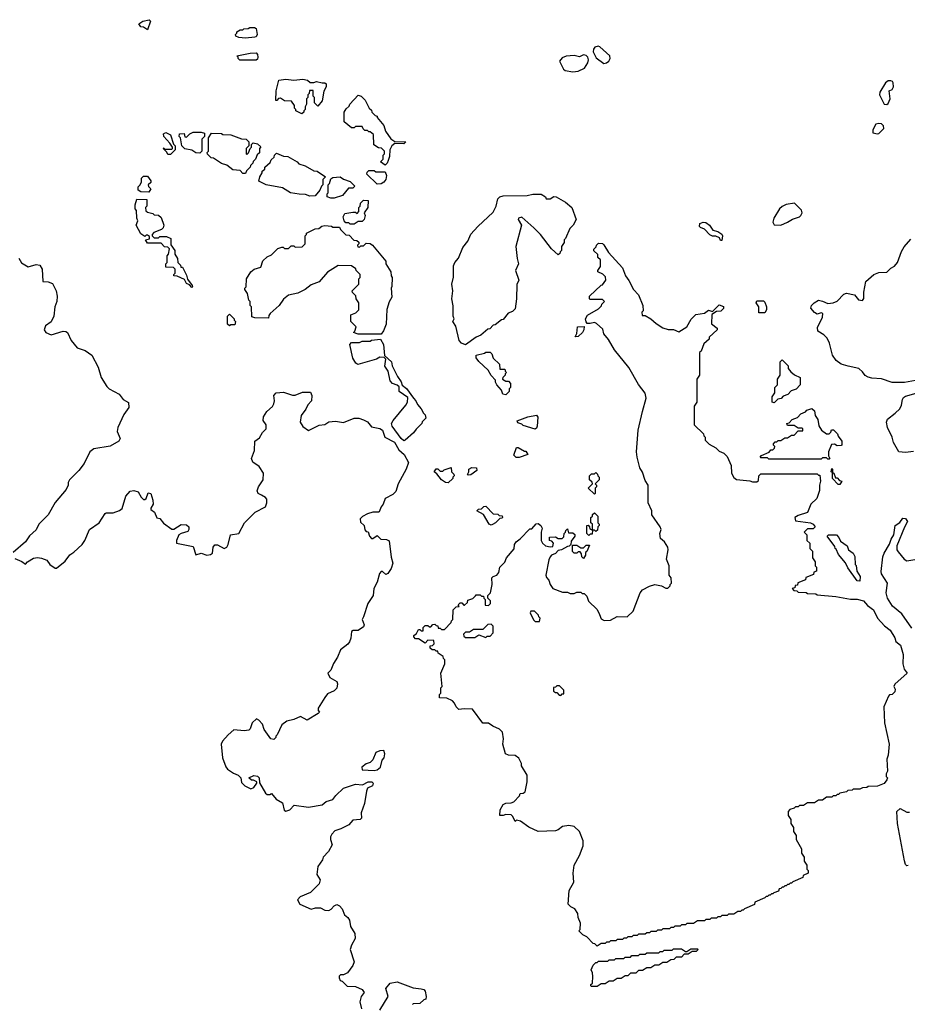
# Model space of a CAD drawing. Extents: x 2106670 to 2323771, y 35271 to 224896.
# Tile 163 of 256: x 2232192 to 2238808, y 68648 to 75985. Entities that reach past the tile are written whole.
import ezdxf

# ---------------------------------------------------------------- set-up
doc = ezdxf.new("R2010")
doc.units = 0

msp = doc.modelspace()

# ---------------------------------------------------------------- linework, layer by layer
at = {"layer": '0CON20XD'}
for points in [[(2233145, 75910), (2233115, 75930), (2233095, 75932.5), (2233080, 75955), (2233110, 75975), (2233157.5, 75985), (2233166.1, 75973.9), (2233145, 75910)], [(2233875, 75848), (2233825, 75853.3), (2233801.7, 75861.7), (2233800, 75875), (2233810, 75885), (2233810, 75895), (2233835, 75910), (2233855, 75910), (2233863, 75917), (2233895, 75920), (2233907, 75927), (2233943, 75927), (2233955, 75920), (2233962.9, 75875), (2233955, 75858), (2233945, 75854.5), (2233875, 75848)], [(2233833.6, 75683.6), (2233820, 75695), (2233820, 75705), (2233810, 75715), (2233910, 75735), (2233955, 75737.5), (2233965, 75726), (2233966.7, 75705), (2233965, 75690.8), (2233955, 75683.6), (2233833.6, 75683.6)], [(2236545, 75657.5), (2236565, 75662.5), (2236582.5, 75675), (2236592.5, 75695), (2236590, 75715), (2236515, 75783.3), (2236502.6, 75787.4), (2236478.9, 75781.1), (2236467.5, 75765), (2236466, 75745), (2236489.7, 75699.7), (2236545, 75657.5)], [(2236315.8, 75595.8), (2236355, 75600.8), (2236402.5, 75625), (2236427, 75663), (2236432.5, 75685), (2236426.1, 75706.1), (2236415, 75717.5), (2236395, 75722.5), (2236365, 75707.5), (2236325, 75717.5), (2236265, 75713.3), (2236235, 75700), (2236214.1, 75675.9), (2236245.9, 75615.9), (2236257.3, 75607.3), (2236315.8, 75595.8)], [(2234295, 75282.5), (2234250, 75305), (2234250, 75315), (2234240, 75325), (2234240, 75345), (2234218.3, 75378.3), (2234165, 75380), (2234135, 75400), (2234121.7, 75398.3), (2234108.3, 75381.7), (2234101.7, 75381.7), (2234104, 75455), (2234123.3, 75535), (2234175, 75541.9), (2234235, 75534.2), (2234301.2, 75541.2), (2234336.7, 75535), (2234357, 75517), (2234383, 75517), (2234404.6, 75525.4), (2234445, 75513.8), (2234465, 75515.7), (2234475, 75507.5), (2234475.7, 75485), (2234458.3, 75451.7), (2234445, 75380), (2234415, 75340), (2234390, 75365), (2234390, 75405), (2234380, 75415), (2234378.3, 75458.3), (2234351.7, 75458.3), (2234350, 75435), (2234340, 75425), (2234340, 75405), (2234330, 75395), (2234330, 75355), (2234320, 75335), (2234320, 75315), (2234310, 75305), (2234310, 75295), (2234295, 75282.5)], [(2238655, 75353.8), (2238665, 75361.2), (2238680, 75395), (2238672.5, 75455), (2238695, 75463.8), (2238704.2, 75485), (2238701.9, 75515), (2238696.7, 75525), (2238685, 75530), (2238665, 75528.6), (2238646.2, 75515), (2238602, 75445), (2238601.4, 75425), (2238635, 75356.7), (2238655, 75353.8)], [(2234915, 74900), (2234880, 74925), (2234900, 74945), (2234900, 74975), (2234910, 74985), (2234910, 75005), (2234888.3, 75028.3), (2234865, 75030), (2234831.7, 75051.7), (2234828.3, 75128.3), (2234805, 75150), (2234795, 75150), (2234785, 75160), (2234765, 75160), (2234751.7, 75171.7), (2234745, 75190), (2234695, 75190), (2234685, 75180), (2234665, 75180), (2234610, 75225), (2234610, 75295), (2234625, 75320), (2234648.3, 75341.7), (2234652.5, 75355), (2234715, 75423.3), (2234736.7, 75415), (2234766.2, 75385), (2234796.4, 75326.4), (2234815, 75310), (2234817, 75297), (2234841.7, 75271.7), (2234856.2, 75265), (2234857, 75257), (2234905, 75196.2), (2234918.8, 75155), (2234957.8, 75097.8), (2234986.7, 75076.7), (2235070, 75075), (2235055, 75060), (2234988.3, 75061.7), (2234966.2, 75043.8), (2234950, 75015), (2234947.5, 74965), (2234937.5, 74935), (2234930, 74915), (2234915, 74900)], [(2238585, 75133.3), (2238595, 75136.7), (2238633.1, 75175), (2238631.1, 75195), (2238615, 75208), (2238595, 75211.2), (2238574.2, 75205.8), (2238550, 75165), (2238550.7, 75140.7), (2238585, 75133.3)], [(2233315, 74980), (2233295, 74980), (2233288.3, 74998.3), (2233260, 75025), (2233265, 75030), (2233270, 75020), (2233325, 75020), (2233330, 75025), (2233330, 75035), (2233310, 75065), (2233266.2, 75115), (2233263.8, 75135), (2233280, 75145), (2233315, 75127.5), (2233338.3, 75058.3), (2233350, 75045), (2233350, 75015), (2233315, 74980)], [(2233535, 74990), (2233505, 74992.5), (2233475, 75012.5), (2233421.7, 75021.7), (2233400, 75045), (2233390, 75105), (2233380, 75115), (2233382.5, 75135), (2233417, 75137), (2233421.7, 75111.7), (2233435, 75110), (2233460, 75135), (2233484.1, 75145.9), (2233545, 75147.5), (2233568.3, 75138.3), (2233570, 75115), (2233550, 75095), (2233550, 75005), (2233535, 74990)], [(2233875, 74840), (2233855, 74840), (2233835, 74860), (2233780, 74865), (2233735, 74900), (2233695, 74913.8), (2233635, 74952.5), (2233620, 74955), (2233591.7, 74981.7), (2233590, 74995), (2233600, 75005), (2233600, 75105), (2233621.7, 75138.3), (2233695, 75137.5), (2233705, 75130), (2233765, 75126.2), (2233845, 75097.5), (2233880, 75095), (2233900, 75075), (2233900, 75045), (2233880, 75025), (2233880, 74985), (2233885, 74980), (2233898.3, 74991.7), (2233910, 75025), (2233920, 75035), (2233920, 75055), (2233931.7, 75068.3), (2233965, 75060), (2233988.3, 75038.3), (2233980, 75025), (2233978.3, 74991.7), (2233961.7, 74978.3), (2233950, 74945), (2233931.7, 74928.3), (2233930, 74915), (2233911.7, 74898.3), (2233910, 74885), (2233881.7, 74858.3), (2233875, 74840)], [(2234355, 74668.8), (2234323, 74683), (2234275, 74684), (2234210, 74695), (2234151.7, 74731.7), (2234030, 74755), (2233975, 74782.5), (2233982.5, 74815), (2234000, 74845), (2234000, 74855), (2234018.3, 74871.7), (2234020, 74885), (2234058.3, 74921.7), (2234065, 74940), (2234088.3, 74961.7), (2234090, 74975), (2234105, 74990), (2234158.3, 74968.3), (2234190, 74965), (2234260, 74925), (2234271.7, 74911.7), (2234320, 74895), (2234385, 74857.5), (2234410, 74855), (2234470, 74815), (2234450, 74795), (2234450, 74755), (2234440, 74745), (2234430, 74715), (2234395, 74673.3), (2234355, 74668.8)], [(2234855, 74760), (2234780, 74835), (2234781.7, 74848.3), (2234795, 74860), (2234835, 74860), (2234845, 74850), (2234915, 74850), (2234926.7, 74825), (2234921.2, 74795), (2234905, 74773.3), (2234885, 74762.5), (2234855, 74760)], [(2233155, 74700), (2233095, 74702.5), (2233073.8, 74715), (2233075, 74740), (2233088.3, 74751.7), (2233100, 74775), (2233100, 74805), (2233115, 74820), (2233145, 74820), (2233170, 74785), (2233168.3, 74771.7), (2233150, 74755), (2233151.7, 74741.7), (2233170, 74725), (2233155, 74700)], [(2234535, 74654.3), (2234510, 74655), (2234482.5, 74665), (2234483, 74687), (2234490, 74695), (2234490, 74755), (2234500, 74765), (2234511.7, 74798.3), (2234525, 74810), (2234580, 74815), (2234605, 74797.5), (2234655, 74780), (2234690, 74745), (2234675, 74730), (2234641.7, 74728.3), (2234597.5, 74675), (2234535, 74654.3)], [(2233475, 73990), (2233458.3, 74008.3), (2233435, 74020), (2233420, 74050), (2233365, 74072.5), (2233340, 74075), (2233340, 74085), (2233350, 74095), (2233350, 74125), (2233338.3, 74138.3), (2233281.7, 74141.7), (2233280, 74165), (2233290, 74175), (2233290, 74225), (2233301.7, 74238.3), (2233308.3, 74278.3), (2233295, 74290), (2233271.7, 74291.7), (2233245, 74320), (2233145, 74320), (2233130, 74345), (2233158.3, 74351.7), (2233158.3, 74368.3), (2233145, 74380), (2233135, 74380), (2233125, 74370), (2233095, 74390), (2233060, 74455), (2233072.5, 74485), (2233064.2, 74505), (2233062.5, 74562.5), (2233053.3, 74575), (2233053.3, 74605), (2233065, 74647.5), (2233140, 74645), (2233140, 74595), (2233130, 74585), (2233131.7, 74561.7), (2233145, 74550), (2233185, 74540), (2233195, 74530), (2233225, 74527.5), (2233245, 74510), (2233266.2, 74455), (2233260, 74435), (2233248.3, 74421.7), (2233191.7, 74398.3), (2233180, 74385), (2233180, 74375), (2233195, 74360), (2233225, 74360), (2233235, 74370), (2233285, 74370), (2233317.5, 74355), (2233318.3, 74308.3), (2233347.5, 74265), (2233348.3, 74238.3), (2233367.5, 74205), (2233370, 74175), (2233390, 74155), (2233391.7, 74141.7), (2233405, 74140), (2233435, 74080), (2233441.7, 74051.7), (2233477.5, 74005), (2233480, 73995), (2233475, 73990)], [(2234685, 74460), (2234655, 74460), (2234645, 74470), (2234621.7, 74471.7), (2234610, 74485), (2234603.8, 74515), (2234615, 74540), (2234675, 74550), (2234695, 74550), (2234708.3, 74541.7), (2234720, 74555), (2234720, 74585), (2234730, 74595), (2234731.7, 74618.3), (2234755, 74640), (2234788.3, 74638.3), (2234787.5, 74585), (2234760, 74545), (2234766.7, 74525), (2234760, 74495), (2234745, 74480), (2234715, 74480), (2234685, 74460)], [(2235515, 73562.5), (2235483.9, 73573.9), (2235467.5, 73595), (2235441.7, 73701.7), (2235420, 73735), (2235430, 73755), (2235423.3, 73775), (2235423, 73853), (2235413.3, 73905), (2235420, 73965), (2235413.9, 74013.9), (2235426.1, 74066.1), (2235425, 74150), (2235436.2, 74175), (2235462.5, 74207.5), (2235495, 74287.5), (2235531.2, 74335), (2235555, 74386.7), (2235606.1, 74443.9), (2235720.5, 74549.5), (2235743.8, 74595), (2235755, 74650), (2235770, 74665), (2235795, 74671.2), (2235974.1, 74675.9), (2236015.9, 74685.9), (2236077.5, 74685), (2236110, 74665), (2236115, 74650), (2236145, 74650), (2236173.6, 74666.4), (2236190, 74665), (2236260, 74625), (2236307.5, 74585), (2236338.8, 74495), (2236317.5, 74455), (2236291.7, 74428.3), (2236260, 74355), (2236250, 74345), (2236250, 74325), (2236230, 74295), (2236230, 74265), (2236220, 74255), (2236218.3, 74241.7), (2236205, 74233.3), (2236155, 74276.7), (2236074, 74385), (2236024.2, 74434.2), (2235935, 74512.5), (2235910, 74505), (2235907.5, 74495), (2235931.2, 74455), (2235890, 74295), (2235898.6, 74205), (2235908.8, 74165), (2235888, 74115), (2235913.3, 74045), (2235897.6, 74012.4), (2235895.6, 73904.4), (2235885, 73830), (2235865, 73810), (2235831.7, 73798.3), (2235795, 73750), (2235781.7, 73748.3), (2235735, 73710), (2235721.7, 73708.3), (2235695, 73680), (2235681.7, 73678.3), (2235630, 73635), (2235595, 73620), (2235515, 73562.5)], [(2237865, 74454.6), (2237914.7, 74475.3), (2237951.5, 74498.5), (2238003.8, 74515), (2238015, 74526.2), (2238023.1, 74545), (2238020, 74565), (2237966.7, 74616.7), (2237905, 74606.9), (2237875, 74594), (2237854.2, 74575.8), (2237811.9, 74505), (2237805.3, 74475), (2237815.4, 74455.4), (2237865, 74454.6)], [(2237425, 74340), (2237415, 74340), (2237408.3, 74358.3), (2237381.7, 74371.7), (2237355, 74372.5), (2237335, 74382.5), (2237295, 74423.3), (2237267, 74437), (2237260, 74445), (2237262.5, 74465), (2237285, 74476.7), (2237305, 74473.3), (2237334, 74454), (2237357.5, 74417.5), (2237395, 74406.7), (2237425, 74387.5), (2237430, 74375), (2237425, 74340)], [(2234885, 73642.5), (2234715, 73642.5), (2234680, 73655), (2234690, 73665), (2234700, 73695), (2234660, 73735), (2234660, 73785), (2234698.3, 73801.7), (2234718.3, 73821.7), (2234720, 73875), (2234700, 73905), (2234698.3, 73928.3), (2234671.7, 73951.7), (2234670, 73965), (2234720, 74015), (2234720, 74055), (2234730, 74065), (2234730, 74085), (2234700, 74115), (2234698.3, 74128.3), (2234665, 74150), (2234565, 74153.3), (2234485.8, 74104.2), (2234425, 74032.5), (2234365, 74010), (2234320, 73975), (2234263.6, 73946.4), (2234195, 73932.5), (2234157.6, 73902.4), (2234125.5, 73854.5), (2234057.5, 73795), (2234048.3, 73781.7), (2234045, 73760), (2233945, 73762.5), (2233921.7, 73771.7), (2233920, 73845), (2233910, 73855), (2233910, 73885), (2233900, 73895), (2233890, 73945), (2233870, 73975), (2233870, 73985), (2233880, 73995), (2233883.3, 74055), (2233914, 74105), (2233940, 74125), (2233988.3, 74141.7), (2234005, 74187.5), (2234035, 74217.5), (2234068.3, 74231.7), (2234115, 74280), (2234145, 74290), (2234155, 74290), (2234165, 74280), (2234195, 74280), (2234215, 74300), (2234235, 74300), (2234245, 74290), (2234298.3, 74291.7), (2234320, 74315), (2234320, 74375), (2234330, 74385), (2234330, 74395), (2234395, 74427.5), (2234421.7, 74428.3), (2234444.1, 74445.9), (2234465, 74451.2), (2234516.4, 74446.4), (2234525, 74440), (2234575, 74440), (2234581.7, 74421.7), (2234621.7, 74381.7), (2234648.3, 74378.3), (2234681.7, 74341.7), (2234705, 74340), (2234718.3, 74328.3), (2234720, 74315), (2234710, 74305), (2234711.7, 74291.7), (2234725, 74290), (2234735, 74300), (2234755, 74300), (2234775, 74320), (2234805, 74317.5), (2234822.5, 74305), (2234920, 74185), (2234920, 74165), (2234957.5, 74105), (2234960, 74075), (2234967.5, 74065), (2234966.4, 73996.4), (2234960, 73985), (2234966.4, 73916.4), (2234946.7, 73883.3), (2234927.5, 73825), (2234924.4, 73715), (2234904.2, 73665.8), (2234885, 73642.5)], [(2238895, 73301.2), (2238787.9, 73282.1), (2238695, 73281.5), (2238615, 73307.5), (2238543, 73313), (2238515, 73320.8), (2238494.5, 73334.5), (2238475, 73361.2), (2238445.6, 73385.6), (2238366.7, 73403.3), (2238315, 73417.9), (2238278.5, 73445), (2238250.6, 73485), (2238228.5, 73575), (2238210.9, 73610.9), (2238186.1, 73636.1), (2238140, 73665), (2238137.8, 73692.2), (2238175, 73767.5), (2238177.5, 73795), (2238165, 73800), (2238135, 73791.2), (2238115, 73802), (2238089.2, 73835), (2238093.8, 73855), (2238113.3, 73875), (2238145, 73893.8), (2238175, 73888), (2238215, 73868.8), (2238255.8, 73874.2), (2238285, 73886.2), (2238335, 73940), (2238355, 73946.2), (2238413.6, 73933.6), (2238445, 73897.5), (2238475, 73893.3), (2238483.6, 73906.4), (2238482.5, 73955), (2238497.5, 74035), (2238557.5, 74085), (2238595, 74100), (2238655, 74103.8), (2238685, 74133.3), (2238713, 74147), (2238733.6, 74176.4), (2238765, 74257.5), (2238785, 74292.5), (2238835, 74350)], [(2236495, 69080), (2236478.3, 69098.3), (2236465, 69100), (2236419.3, 69149.3), (2236390, 69165), (2236360, 69195), (2236370, 69205), (2236373, 69253), (2236353.3, 69295), (2236352.5, 69325), (2236329.3, 69359.3), (2236300, 69375), (2236280, 69395), (2236287.5, 69495), (2236323, 69557), (2236316.7, 69625), (2236323.8, 69685), (2236364.2, 69755.8), (2236392.4, 69827.6), (2236392.5, 69865), (2236364.5, 69934.5), (2236325, 69971.4), (2236285, 69981.2), (2236238.3, 69971.7), (2236205, 69946.7), (2236185, 69940), (2236055, 69934.3), (2235986.4, 69966.4), (2235925, 70013.3), (2235895, 70020), (2235885, 70010), (2235868.3, 70048.3), (2235855, 70060), (2235815, 70062.5), (2235795, 70053.3), (2235770, 70055), (2235773, 70097), (2235795, 70137.5), (2235815, 70147.5), (2235855, 70150), (2235875, 70157.5), (2235918.3, 70201.7), (2235921.7, 70218.3), (2235945, 70220), (2235958.3, 70231.7), (2235973.8, 70305), (2235973.9, 70353.9), (2235932.5, 70425), (2235931.7, 70441.7), (2235912.5, 70482.5), (2235885, 70502.5), (2235833.9, 70503.9), (2235813.3, 70515), (2235793.8, 70585), (2235797.5, 70625), (2235790, 70675), (2235768.3, 70698.3), (2235719.3, 70719.3), (2235685, 70742.5), (2235645, 70743.3), (2235567, 70847), (2235505, 70850), (2235465, 70843.3), (2235443.8, 70865), (2235432.5, 70892.5), (2235418.3, 70908.3), (2235375, 70930), (2235321.7, 70931.7), (2235320, 70955), (2235330, 70965), (2235330, 71005), (2235340, 71015), (2235330, 71115), (2235360, 71185), (2235360, 71215), (2235350, 71225), (2235348.3, 71238.3), (2235310, 71265), (2235308.3, 71278.3), (2235295, 71280), (2235285, 71290), (2235265, 71290), (2235251.7, 71301.7), (2235251.7, 71318.3), (2235268.3, 71321.7), (2235280, 71335), (2235278.3, 71358.3), (2235235, 71360), (2235215, 71340), (2235165, 71370), (2235141.7, 71371.7), (2235130, 71385), (2235130, 71395), (2235148.3, 71411.7), (2235165, 71440), (2235175, 71440), (2235185, 71430), (2235198.3, 71431.7), (2235200, 71455), (2235215, 71470), (2235235, 71470), (2235245, 71460), (2235255, 71460), (2235271.7, 71478.3), (2235285, 71480), (2235295, 71470), (2235308.3, 71468.3), (2235311.7, 71451.7), (2235325, 71450), (2235335, 71440), (2235358.3, 71441.7), (2235408.3, 71491.7), (2235410, 71505), (2235420, 71515), (2235421.7, 71588.3), (2235445, 71610), (2235468.3, 71611.7), (2235460, 71625), (2235475, 71640), (2235488.3, 71638.3), (2235501.7, 71621.7), (2235508.3, 71621.7), (2235528.3, 71641.7), (2235531.7, 71658.3), (2235568.3, 71671.7), (2235588.3, 71691.7), (2235595, 71700), (2235625, 71700), (2235635, 71690), (2235648.3, 71688.3), (2235650, 71675), (2235660, 71665), (2235661.7, 71621.7), (2235685, 71620), (2235700, 71635), (2235700, 71655), (2235680, 71675), (2235680, 71695), (2235700, 71715), (2235712.5, 71775), (2235710, 71825), (2235720, 71835), (2235747.5, 71845), (2235762.5, 71865), (2235770, 71905), (2235808.3, 71941.7), (2235820, 71975), (2235878.3, 72041.7), (2235880, 72075), (2235892.5, 72095), (2235923, 72117), (2235995, 72190), (2236008.3, 72191.7), (2236041.7, 72228.3), (2236055, 72230), (2236076.4, 72216.4), (2236087, 72197), (2236077.5, 72165), (2236077.5, 72105), (2236087.5, 72085), (2236110, 72065), (2236145, 72057.5), (2236165, 72060), (2236170, 72085), (2236158.3, 72098.3), (2236140, 72105), (2236141.7, 72128.3), (2236185, 72130), (2236205, 72120), (2236235, 72120), (2236248.3, 72131.7), (2236250, 72155), (2236260, 72165), (2236261.7, 72178.3), (2236275, 72190), (2236281.7, 72161.7), (2236315, 72160), (2236328.3, 72148.3), (2236330, 72135), (2236301.7, 72098.3), (2236300, 72075), (2236288.3, 72061.7), (2236275, 72060), (2236230, 72035), (2236205, 72030), (2236185, 72007.5), (2236155.9, 71994.1), (2236145, 71982.5), (2236135, 71960), (2236112.5, 71845), (2236117.5, 71827.5), (2236135, 71807.5), (2236146.2, 71775), (2236166.2, 71746.2), (2236238.3, 71718.3), (2236275, 71720), (2236295, 71710), (2236325, 71710), (2236345, 71720), (2236375, 71720), (2236385, 71710), (2236398.3, 71708.3), (2236418.3, 71688.3), (2236431.7, 71651.7), (2236495, 71590), (2236513.6, 71553.6), (2236525, 71520), (2236547, 71507), (2236595, 71511.2), (2236645, 71537.5), (2236720, 71535), (2236763.6, 71576.4), (2236816.1, 71713.9), (2236833.9, 71736.1), (2236886.1, 71763.9), (2236925, 71776.7), (2236976.2, 71766.2), (2237008.3, 71748.3), (2237021.7, 71748.3), (2237040, 71765), (2237040, 71775), (2237050, 71785), (2237047.5, 71825), (2237032.5, 71845), (2237032.5, 71915), (2237013.3, 71965), (2237026.2, 72035), (2237023.3, 72055), (2236997.5, 72095), (2236969.3, 72119.3), (2236963.3, 72155), (2236972.5, 72185), (2236966.7, 72205), (2236903.8, 72295), (2236903.3, 72325), (2236876.7, 72385), (2236876.7, 72515), (2236855, 72550), (2236833.3, 72613.3), (2236814.2, 72644.2), (2236793.8, 72725), (2236788.8, 72765), (2236802.5, 72925), (2236834.2, 73065.8), (2236861.4, 73165), (2236852.7, 73202.7), (2236805, 73266.7), (2236732.9, 73392.9), (2236625, 73523.8), (2236581.1, 73601.1), (2236546.2, 73645), (2236538.3, 73678.3), (2236491.7, 73721.7), (2236475, 73727.5), (2236445, 73720), (2236421.7, 73721.7), (2236413, 73733), (2236410, 73755), (2236425, 73782.5), (2236505, 73830), (2236528.3, 73851.7), (2236530, 73865), (2236550, 73885), (2236535, 73900), (2236445, 73900), (2236440, 73905), (2236440, 73925), (2236525, 74007.5), (2236535, 74010), (2236560, 74045), (2236558.3, 74068.3), (2236538.3, 74088.3), (2236500, 74105), (2236500, 74115), (2236520, 74145), (2236520, 74195), (2236501.7, 74211.7), (2236500, 74235), (2236471.7, 74261.7), (2236470, 74275), (2236488.3, 74291.7), (2236490, 74305), (2236505, 74320), (2236535, 74316.7), (2236545, 74306.7), (2236580, 74250), (2236685.5, 74135.5), (2236706, 74075), (2236732.3, 74042.3), (2236766.2, 73975), (2236804, 73934), (2236836, 73855), (2236840, 73815), (2236830, 73805), (2236831.7, 73781.7), (2236855, 73780), (2236896.7, 73755), (2236935, 73720), (2236985, 73687.5), (2237026.4, 73676.4), (2237065.6, 73675.6), (2237105, 73660), (2237165, 73696.7), (2237197, 73753), (2237231.7, 73788.3), (2237295, 73797.5), (2237325, 73820), (2237355, 73810), (2237405, 73860), (2237438.3, 73848.3), (2237438.3, 73831.7), (2237418.3, 73811.7), (2237385, 73810), (2237351.7, 73788.3), (2237348.3, 73718.3), (2237390, 73685), (2237390, 73675), (2237331.7, 73618.3), (2237330, 73605), (2237291.7, 73568.3), (2237270, 73515), (2237260, 73505), (2237260, 73335), (2237240, 73305), (2237240, 73135), (2237220, 73105), (2237220, 72965), (2237288.3, 72898.3), (2237290, 72885), (2237300, 72875), (2237301.7, 72851.7), (2237331.7, 72821.7), (2237380, 72795), (2237405, 72770), (2237440, 72755), (2237465, 72730), (2237493.8, 72663.8), (2237496.7, 72605), (2237515, 72572.5), (2237535, 72557.5), (2237635, 72547.5), (2237655, 72540), (2237685, 72540), (2237698.3, 72551.7), (2237700, 72585), (2237715, 72600), (2238135, 72600), (2238145, 72590), (2238155, 72590), (2238160, 72545), (2238152.5, 72515), (2238153, 72477), (2238133.3, 72416.7), (2238087.5, 72375), (2238065, 72312.5), (2237995, 72290), (2237970, 72275), (2237975, 72250), (2238086.4, 72236.4), (2238106.4, 72226.4), (2238120, 72205), (2238105, 72190), (2238065, 72190), (2238040, 72165), (2238060, 72145), (2238060, 72105), (2238080, 72085), (2238080, 72045), (2238100, 72025), (2238100, 71975), (2238120, 71945), (2238120, 71915), (2238130, 71905), (2238130, 71875), (2238111.7, 71868.3), (2238108.3, 71851.7), (2238051.7, 71828.3), (2238048.3, 71811.7), (2237991.7, 71788.3), (2237988.3, 71771.7), (2237971.7, 71768.3), (2237968.3, 71751.7), (2237950, 71745), (2237961.7, 71731.7), (2237985, 71730), (2237995, 71720), (2238055, 71717.5), (2238065, 71710), (2238125, 71707.5), (2238135, 71700), (2238275, 71686.7), (2238385, 71667.5), (2238435, 71666.7), (2238480, 71655), (2238510, 71620), (2238555, 71586.2), (2238585.6, 71525.6), (2238638.6, 71468.6), (2238680, 71435), (2238715, 71377.5), (2238721.7, 71351.7), (2238756, 71325), (2238775.8, 71255), (2238773.8, 71185), (2238785, 71146.2), (2238805.6, 71115), (2238715, 71032.5), (2238706.7, 71015), (2238716.2, 70995), (2238714.2, 70975), (2238695, 70955.8), (2238676.1, 70953.9), (2238666.7, 70945), (2238632.9, 70865), (2238638.6, 70745), (2238673.3, 70585), (2238665.8, 70505), (2238656.1, 70473.9), (2238660, 70385), (2238650, 70365), (2238650, 70345), (2238660, 70335), (2238655, 70320), (2238635, 70292.5), (2238585, 70272.5), (2238515, 70270), (2238507, 70263), (2238475, 70260), (2238455, 70250), (2238405, 70250), (2238397, 70243), (2238365, 70240), (2238355, 70230), (2238305, 70220), (2238295, 70210), (2238285, 70210), (2238275, 70200), (2238255, 70200), (2238245, 70190), (2238205, 70190), (2238175, 70170), (2238145, 70170), (2238115, 70150), (2238065, 70150), (2238035, 70130), (2238005, 70130), (2237995, 70120), (2237975, 70120), (2237965, 70110), (2237931.7, 70098.3), (2237920, 70085), (2237920, 70055), (2237940, 70025), (2237940, 69995), (2237960, 69965), (2237960, 69935), (2237980, 69905), (2237980, 69875), (2238020, 69805), (2238020, 69775), (2238040, 69745), (2238040, 69715), (2238060, 69685), (2238060, 69655), (2238070, 69645), (2238070, 69625), (2238031.7, 69608.3), (2238028.3, 69591.7), (2237955, 69560), (2237945, 69550), (2237935, 69550), (2237925, 69540), (2237915, 69540), (2237905, 69530), (2237895, 69530), (2237885, 69520), (2237875, 69520), (2237865, 69510), (2237851.7, 69508.3), (2237848.3, 69491.7), (2237811.7, 69478.3)], [(2232185, 74206.7), (2232205, 74173.8), (2232255, 74144), (2232315, 74161.2), (2232342.5, 74155), (2232358.8, 74125), (2232363.9, 74033.9), (2232405, 74032), (2232435, 74020), (2232462.2, 73965), (2232471.4, 73925), (2232467.5, 73885), (2232454.2, 73845), (2232447.1, 73775), (2232425.8, 73734.2), (2232385, 73702.5), (2232374.1, 73674.1), (2232387.5, 73655), (2232425, 73636.7), (2232515, 73663.8), (2232535, 73662.5), (2232547.5, 73655), (2232576.2, 73595), (2232619.7, 73539.7), (2232680.4, 73520.4), (2232729.2, 73485), (2232776.7, 73395), (2232799.3, 73319.3), (2232841.7, 73251.7), (2232857.5, 73235), (2232932.5, 73195), (2232963.6, 73153.6), (2233003, 73133), (2233006.2, 73095), (2232967.3, 73042.7), (2232922.5, 72945), (2232918.8, 72915), (2232940, 72865), (2232930, 72845), (2232865, 72806.2), (2232745, 72787.5), (2232715, 72764.2), (2232672.1, 72677.9), (2232631.4, 72625), (2232562.5, 72555), (2232552.5, 72535), (2232553.3, 72515), (2232538, 72485), (2232455, 72388), (2232405, 72296.2), (2232384, 72275), (2232333.8, 72226.2), (2232315, 72184.2), (2232265, 72138.8), (2232235.5, 72094.5), (2232143.8, 72015)], [(2237745, 73800), (2237701.7, 73801.7), (2237700, 73845), (2237680, 73875), (2237685, 73890), (2237735, 73890), (2237745, 73880), (2237757.5, 73845), (2237757, 73823), (2237745, 73800)], [(2233755, 73702.5), (2233740, 73715), (2233740, 73775), (2233755, 73790), (2233790, 73755), (2233790, 73745), (2233800, 73735), (2233795, 73710), (2233765, 73710), (2233755, 73702.5)], [(2236332.5, 73622.5), (2236343.3, 73646.7), (2236350, 73695), (2236398.3, 73698.3), (2236397.5, 73675), (2236386.2, 73655), (2236355, 73623.8), (2236332.5, 73622.5)], [(2235055, 72846), (2235035, 72864.5), (2234968.8, 72955), (2234963.3, 72975), (2234975, 72999.2), (2235068.7, 73111.3), (2235082, 73135), (2235085, 73170), (2235020, 73215), (2235020, 73250), (2235005, 73262.5), (2234970, 73275), (2234953.9, 73293.9), (2234937.5, 73365), (2234913.6, 73403.6), (2234920, 73455), (2234908.3, 73468.3), (2234875, 73470), (2234850, 73455), (2234712.5, 73415), (2234696.7, 73425), (2234675, 73462.5), (2234652.5, 73565), (2234665, 73580), (2234725, 73580), (2234745, 73590), (2234805, 73590), (2234815, 73597.5), (2234880, 73605), (2234904.2, 73564.2), (2234911.7, 73481.7), (2234963.3, 73435), (2234968.8, 73405), (2235008.6, 73325), (2235035, 73286.2), (2235041.7, 73261.7), (2235075, 73235.8), (2235127.5, 73165), (2235145.6, 73145), (2235156.5, 73116.5), (2235184.1, 73084.1), (2235201.7, 73051.7), (2235215, 73040), (2235220, 73015), (2235191.7, 72988.3), (2235190, 72975), (2235146.4, 72933.6), (2235126, 72905), (2235065, 72850.8), (2235055, 72846)], [(2235815, 73190), (2235792.5, 73195), (2235782.5, 73225), (2235747.5, 73265), (2235737.5, 73285), (2235738.3, 73298.3), (2235705, 73333.8), (2235682.3, 73372.3), (2235615, 73436.7), (2235594, 73465), (2235594, 73486), (2235655, 73500), (2235665, 73507.5), (2235698.3, 73508.3), (2235710, 73495), (2235721.7, 73461.7), (2235768.3, 73418.3), (2235771.7, 73381.7), (2235805, 73380), (2235810, 73375), (2235810, 73365), (2235820, 73355), (2235810, 73345), (2235810, 73335), (2235791.7, 73318.3), (2235790, 73305), (2235815, 73290), (2235835, 73290), (2235850, 73275), (2235850, 73245), (2235840, 73235), (2235840, 73215), (2235815, 73190)], [(2237815, 73130), (2237800, 73135), (2237800, 73175), (2237820, 73205), (2237820, 73245), (2237840, 73265), (2237840, 73305), (2237860, 73335), (2237860, 73435), (2237875, 73450), (2237920, 73405), (2237920, 73385), (2237940, 73360), (2237967.5, 73337.5), (2238008.3, 73318.3), (2238010, 73265), (2237978.3, 73231.7), (2237941.7, 73218.3), (2237918.3, 73191.7), (2237881.7, 73178.3), (2237868.3, 73161.7), (2237841.7, 73158.3), (2237815, 73130)], [(2232155, 71970), (2232207, 71947), (2232235, 71927.5), (2232250, 71945), (2232295, 71972.5), (2232325, 71977.1), (2232355, 71973.1), (2232395, 71957.3), (2232416.5, 71925), (2232455, 71897.1), (2232465, 71898.6), (2232530.5, 71949.5), (2232564.1, 71995.9), (2232595, 72016.2), (2232658, 72075), (2232678, 72105), (2232711.2, 72185), (2232784.5, 72235.5), (2232827.5, 72305), (2232835, 72310), (2232889.3, 72310.7), (2232935, 72327.5), (2232955, 72342.5), (2232983.1, 72435), (2233015, 72470.8), (2233043, 72477), (2233075, 72467.5), (2233096.4, 72426.4), (2233115, 72410.6), (2233125, 72410), (2233135, 72418), (2233148.8, 72458.8), (2233168.1, 72455), (2233184.3, 72405), (2233185.7, 72374.3), (2233168.8, 72345), (2233170, 72335), (2233196.2, 72316.2), (2233215, 72273.8), (2233235, 72266.7), (2233263.5, 72233.5), (2233325, 72188.2), (2233340.5, 72189.5), (2233395, 72223.8), (2233435, 72221.4), (2233452.9, 72205), (2233453, 72187), (2233445, 72170), (2233394, 72156), (2233377.5, 72145), (2233360, 72105), (2233360, 72085), (2233485, 72059.5), (2233505, 71997.5), (2233545, 72008.8), (2233586.1, 71993.9), (2233615, 71998.8), (2233629.4, 72010.6), (2233633.3, 72055), (2233645, 72072.5), (2233665, 72071.9), (2233715, 72043.3), (2233735, 72053.3), (2233746.7, 72073.3), (2233764, 72145), (2233825, 72156.7), (2233868, 72235), (2233946.2, 72315), (2234024.4, 72355.6), (2234034.2, 72384.2), (2234032.5, 72412.5), (2234024.3, 72424.3), (2233995, 72440.8), (2233970, 72455), (2233961.2, 72475), (2233971.2, 72505), (2234005.7, 72555), (2234009.4, 72605), (2233976, 72655), (2233928.3, 72688.3), (2233920, 72715), (2233941.2, 72775), (2233944.4, 72845), (2233980, 72870), (2234001.7, 72908.3), (2234030, 72935), (2234030, 72965), (2234007, 72997), (2234010, 73025), (2234033.3, 73065), (2234075, 73103.3), (2234087.1, 73122.9), (2234092, 73145), (2234086.2, 73185), (2234102.5, 73205), (2234158.8, 73208.8), (2234225, 73187.5), (2234245, 73186.7), (2234300.7, 73209.3), (2234359.3, 73209.3), (2234370, 73185), (2234366.7, 73145), (2234340, 73115), (2234325, 73082.5), (2234290, 73035), (2234282.5, 72985), (2234302.3, 72952.3), (2234343.6, 72923.6), (2234425, 72963.3), (2234465, 72967.5), (2234495, 72987.5), (2234545, 72992.5), (2234605, 72982.5), (2234685, 73016.2), (2234720, 73015), (2234755, 73003.8), (2234785, 72987.5), (2234815, 72950), (2234875, 72938.8)], [(2238855, 72767.9), (2238795, 72760.7), (2238745, 72764.4), (2238705, 72833.1), (2238694.2, 72875), (2238660, 72945), (2238652.5, 72985), (2238660.9, 73009.1), (2238718.1, 73051.9), (2238751.1, 73085), (2238765, 73111.2), (2238771.3, 73155), (2238780.1, 73169.9), (2238795, 73180), (2238875, 73201.4)], [(2238225, 72710), (2238215, 72710), (2238205, 72720), (2238175, 72720), (2238165, 72710), (2237775, 72710), (2237765, 72720), (2237715, 72720), (2237710, 72725), (2237721.7, 72738.3), (2237778.3, 72761.7), (2237791.7, 72778.3), (2237805, 72780), (2237818.3, 72791.7), (2237820, 72805), (2237810, 72815), (2237810, 72825), (2237821.7, 72838.3), (2237835, 72840), (2237845, 72850), (2237865, 72850), (2237895, 72870), (2237915, 72870), (2237945, 72890), (2237965, 72890), (2237995, 72920), (2238028.3, 72921.7), (2238030, 72935), (2238025, 72940), (2237995, 72940), (2237965, 72960), (2237915, 72960), (2237910, 72975), (2237928.3, 72981.7), (2237950, 73005), (2237988.3, 73021.7), (2238015, 73047.5), (2238048.3, 73061.7), (2238060, 73075), (2238095, 73087.5), (2238115, 73070), (2238120, 73035), (2238140, 73005), (2238148.3, 72958.3), (2238167, 72927), (2238205, 72900), (2238225, 72900), (2238238.3, 72911.7), (2238241.7, 72928.3), (2238258.3, 72928.3), (2238288.3, 72898.3), (2238291.7, 72881.7), (2238320, 72845), (2238320, 72815), (2238315, 72812.5), (2238285, 72810), (2238265, 72822.5), (2238241.7, 72818.3), (2238220, 72765), (2238220, 72735), (2238230, 72715), (2238225, 72710)], [(2236035, 72934), (2235945, 72960), (2235935, 72970), (2235905, 72980), (2235900, 72995), (2235980, 73025), (2236045, 73036.7), (2236053, 73023), (2236050, 72955), (2236045, 72940), (2236035, 72934)], [(2234875, 72938.8), (2234895, 72926.2), (2234913.8, 72873.8), (2234985, 72836.7), (2235018.5, 72778.5), (2235056.2, 72745), (2235088.8, 72685), (2235071.2, 72635), (2235013.2, 72526.8), (2234995, 72470), (2234974.1, 72445.9), (2234915, 72417.5), (2234902, 72375), (2234886, 72355), (2234871.7, 72318.3), (2234865, 72313.8), (2234825, 72316.2), (2234785, 72303.3), (2234747, 72283), (2234730, 72265), (2234731.7, 72241.7), (2234760, 72215), (2234763, 72183), (2234775, 72170), (2234788.3, 72168.3), (2234800, 72135), (2234815, 72120), (2234825, 72120), (2234855, 72140), (2234883, 72113), (2234925, 72112.5), (2234945, 72102.5), (2234960, 71980), (2234974.1, 71934.1), (2234961.5, 71895), (2234935, 71857.1), (2234921.4, 71851.4), (2234895, 71873.3), (2234885, 71872.5), (2234873, 71857), (2234857, 71793), (2234832.5, 71745), (2234827.5, 71695), (2234786.4, 71633.6), (2234754.2, 71535.8), (2234744.2, 71515), (2234759.2, 71475), (2234755, 71460), (2234715, 71432.5), (2234677, 71433), (2234663.6, 71426.4), (2234660, 71375), (2234650.7, 71349.3), (2234637.7, 71332.3), (2234581.7, 71288.3), (2234561.2, 71235), (2234531.7, 71188.3), (2234511.2, 71138.8), (2234488.8, 71115), (2234503.4, 71083.4), (2234555, 71053.3), (2234560, 71035), (2234556.4, 71003.6), (2234536.1, 70983.9), (2234485, 70960), (2234465, 70933.3), (2234415.8, 70855), (2234416.4, 70836.4), (2234427.5, 70825), (2234417.5, 70815), (2234335, 70763.8), (2234285, 70791.2), (2234235, 70770), (2234181.7, 70758.3), (2234145, 70730), (2234110, 70655), (2234100, 70645), (2234100, 70635), (2234085, 70620), (2234062.5, 70625), (2234014.3, 70694.3), (2234002, 70735), (2233975, 70766.2), (2233955.9, 70775.9), (2233924.5, 70745), (2233909.4, 70700.6), (2233900.2, 70689.8), (2233865.3, 70684.7), (2233787.6, 70692.4), (2233745, 70656.2), (2233702.7, 70607.3), (2233692.5, 70585), (2233702.5, 70485), (2233728.3, 70418.3), (2233740.7, 70400.7), (2233785, 70370), (2233820, 70355), (2233840, 70335), (2233845, 70300), (2233870, 70275), (2233915, 70252.5), (2233936.4, 70263.6), (2233960, 70295), (2233960, 70305), (2233935, 70317.5), (2233918.3, 70318.3), (2233900, 70335), (2233937, 70353), (2233965, 70348.8), (2233976.7, 70335), (2233978.3, 70298.3), (2234025, 70220), (2234035, 70210), (2234055, 70210), (2234068.3, 70218.3), (2234102.5, 70175), (2234149.3, 70149.3), (2234162.5, 70095), (2234175, 70087.5), (2234205, 70097.5), (2234238.3, 70131.7), (2234345, 70116.7), (2234445, 70133.8), (2234475, 70160), (2234526.4, 70173.6), (2234547, 70203), (2234605, 70258), (2234695, 70287.1), (2234746.1, 70283.9), (2234790, 70305), (2234816.7, 70305), (2234826.2, 70295), (2234822.5, 70275), (2234785, 70257.5), (2234776.2, 70235), (2234762.5, 70145), (2234736.2, 70075), (2234740, 70035), (2234730, 70025), (2234675, 70020), (2234645, 69986.2), (2234585.9, 69954.1), (2234540.8, 69939.2), (2234517.5, 69915), (2234507.5, 69895), (2234507.5, 69875), (2234520, 69835), (2234493.6, 69786.4), (2234453.3, 69745), (2234447.5, 69725), (2234413.3, 69675), (2234407.5, 69615), (2234432.5, 69575), (2234423.6, 69546.4), (2234358.8, 69481.2), (2234281.7, 69448.3), (2234262.5, 69425), (2234280, 69395), (2234365, 69357.5), (2234397, 69367), (2234433, 69367), (2234465, 69350), (2234495, 69347.5), (2234513, 69357), (2234535, 69382.5), (2234555, 69392.5), (2234575, 69382.5), (2234595, 69360), (2234612.5, 69315), (2234636.7, 69295), (2234648.8, 69275), (2234658.3, 69228.3), (2234688.8, 69175), (2234693, 69137), (2234665, 69087.5), (2234656, 69055), (2234683.8, 68965), (2234673.9, 68936.1), (2234635, 68882.5), (2234605, 68867.5), (2234583, 68867), (2234573, 68857), (2234572.5, 68845), (2234580, 68825), (2234595, 68820), (2234631.7, 68781.7), (2234695, 68780), (2234745, 68756.7), (2234758.8, 68735), (2234737.5, 68705), (2234727.1, 68665), (2234738.8, 68615)], [(2235915, 72722.5), (2235893, 72723), (2235875, 72740), (2235895, 72796.2), (2235906.4, 72796.4), (2235955, 72770), (2235965, 72770), (2235980, 72745), (2235915, 72722.5)], [(2235385, 72532.5), (2235365, 72536.7), (2235336, 72555), (2235300, 72600), (2235280, 72615), (2235295, 72637.5), (2235308.3, 72638.3), (2235325, 72620), (2235345, 72620), (2235355, 72630), (2235408.3, 72648.3), (2235410, 72615), (2235428.3, 72598.3), (2235430, 72585), (2235420, 72575), (2235420, 72565), (2235385, 72532.5)], [(2235535, 72590), (2235530, 72595), (2235540, 72615), (2235540, 72635), (2235561.2, 72648.8), (2235596.2, 72645), (2235600, 72625), (2235555, 72592.5), (2235535, 72590)], [(2236475, 72450), (2236430, 72495), (2236460, 72525), (2236458.3, 72538.3), (2236440, 72555), (2236440, 72585), (2236455, 72600), (2236475, 72600), (2236485, 72610), (2236498.3, 72598.3), (2236500, 72585), (2236510, 72575), (2236510, 72555), (2236480, 72525), (2236490, 72515), (2236490, 72505), (2236480, 72495), (2236480, 72455), (2236475, 72450)], [(2238305, 72520), (2238291.7, 72521.7), (2238250, 72565), (2238250, 72610), (2238240, 72615), (2238245, 72640), (2238250, 72635), (2238250, 72610), (2238260, 72605), (2238271.7, 72571.7), (2238285, 72570), (2238301.7, 72551.7), (2238320, 72545), (2238305, 72520)], [(2235705, 72218.8), (2235690, 72225), (2235648.3, 72298.3), (2235600, 72325), (2235611.7, 72338.3), (2235635, 72340), (2235651.7, 72358.3), (2235665, 72360), (2235721.7, 72301.7), (2235755, 72300), (2235765, 72290), (2235788.3, 72288.3), (2235790, 72275), (2235785, 72270), (2235771.7, 72268.3), (2235737.5, 72235), (2235715, 72223.3), (2235705, 72218.8)], [(2236435, 72140), (2236420, 72155), (2236420, 72215), (2236428.3, 72218.3), (2236440, 72205), (2236441.7, 72191.7), (2236460, 72180), (2236460, 72225), (2236450, 72235), (2236450, 72275), (2236460, 72285), (2236461.7, 72298.3), (2236475, 72310), (2236500, 72285), (2236500, 72235), (2236510, 72225), (2236510, 72215), (2236500, 72205), (2236498.3, 72181.7), (2236485, 72170), (2236475, 72180), (2236460, 72180), (2236458.3, 72151.7), (2236445, 72150), (2236435, 72140)], [(2238841, 71451), (2238766.7, 71556.7), (2238697.8, 71615), (2238660.6, 71675), (2238650.8, 71715), (2238660, 71785), (2238615.6, 71855.6), (2238612.7, 71872.7), (2238625, 71981.2), (2238635, 72009.2), (2238674.7, 72075.3), (2238687.3, 72115), (2238706.9, 72145), (2238718.5, 72215), (2238752.9, 72237.1), (2238775, 72270), (2238795, 72267.5), (2238810, 72245), (2238785.8, 72204.2), (2238730.8, 72065), (2238728.8, 72035), (2238739.2, 72019.2), (2238783.6, 71963.6), (2238805, 71952.5), (2238865, 71963.3)], [(2238455, 71800), (2238434.2, 71804.2), (2238365, 71900), (2238348.3, 71938.3), (2238295, 72000), (2238278.3, 72038.3), (2238270, 72045), (2238268.3, 72058.3), (2238210, 72135), (2238220, 72145), (2238280, 72145), (2238297, 72127), (2238310, 72100), (2238360, 72065), (2238370, 72035), (2238405, 72010), (2238417.5, 71985), (2238420, 71925), (2238426.4, 71916.4), (2238432.5, 71875), (2238455.8, 71835), (2238455, 71800)], [(2236395, 71970), (2236381.7, 71981.7), (2236380, 72005), (2236368.3, 72018.3), (2236355, 72020), (2236345, 72010), (2236325, 72010), (2236311.7, 72021.7), (2236311.7, 72068.3), (2236345, 72070), (2236375, 72050), (2236395, 72050), (2236415, 72070), (2236438.3, 72068.3), (2236418.3, 72021.7), (2236410, 72015), (2236410, 71995), (2236395, 71970)], [(2236065, 71500), (2236070, 71525), (2236060, 71535), (2236058.3, 71548.3), (2236028.3, 71578.3), (2236001.7, 71578.3), (2235997.5, 71565), (2236021.7, 71511.7), (2236035, 71500), (2236065, 71500)], [(2235665, 71380), (2235675, 71390), (2235698.3, 71391.7), (2235720, 71415), (2235720, 71465), (2235705, 71480), (2235681.7, 71478.3), (2235645, 71440), (2235575, 71440), (2235545, 71420), (2235515, 71420), (2235500, 71405), (2235501.7, 71391.7), (2235515, 71380), (2235585, 71380), (2235615, 71400), (2235665, 71380)], [(2236225, 70950), (2236235, 70960), (2236248.3, 70961.7), (2236248.3, 70988.3), (2236215, 71020), (2236195, 71020), (2236185, 71010), (2236171.7, 71008.3), (2236171.7, 70981.7), (2236185, 70970), (2236195, 70970), (2236211.7, 70951.7), (2236225, 70950)], [(2234835, 70388.8), (2234855, 70394.2), (2234880, 70415), (2234893.6, 70466.4), (2234907.5, 70485), (2234912.5, 70515), (2234905, 70540), (2234875, 70536.7), (2234847, 70523), (2234825, 70470), (2234805, 70450), (2234775, 70440), (2234742.5, 70415), (2234745, 70393.8), (2234835, 70388.8)], [(2238805, 69680), (2238795, 69690), (2238787, 69717), (2238733.9, 69993.9), (2238730, 70085), (2238755, 70107.5), (2238805, 70080), (2238825, 70080)], [(2238815, 69682.5), (2238805, 69680)], [(2237811.7, 69478.3), (2237805, 69470), (2237795, 69470), (2237785, 69460), (2237775, 69460), (2237765, 69450), (2237755, 69450), (2237745, 69440), (2237671.7, 69408.3), (2237668.3, 69391.7), (2237595, 69360), (2237585, 69350), (2237575, 69350), (2237565, 69340), (2237545, 69340), (2237515, 69320), (2237475, 69320), (2237465, 69310), (2237425, 69310), (2237415, 69300), (2237395, 69300), (2237385, 69290), (2237345, 69290), (2237335, 69280), (2237305, 69280), (2237295, 69270), (2237245, 69270), (2237215, 69250), (2237165, 69250), (2237155, 69240), (2237125, 69240), (2237115, 69230), (2237075, 69230), (2237065, 69220), (2237045, 69220), (2237035, 69210), (2236985, 69210), (2236975, 69200), (2236945, 69200), (2236935, 69190), (2236895, 69190), (2236885, 69180), (2236865, 69180), (2236855, 69170), (2236805, 69170), (2236795, 69160), (2236765, 69160), (2236755, 69150), (2236725, 69150), (2236715, 69140), (2236695, 69140), (2236685, 69130), (2236645, 69130), (2236635, 69120), (2236595, 69120), (2236585, 69110), (2236565, 69110), (2236555, 69100), (2236525, 69100), (2236495, 69080)], [(2236495, 68780), (2236455, 68780), (2236450, 68785), (2236450, 68795), (2236460, 68805), (2236462.5, 68855), (2236461.7, 68881.7), (2236452.5, 68905), (2236465, 68940), (2236485, 68960), (2236495, 68960), (2236505, 68970), (2236575, 68970), (2236585, 68980), (2236625, 68980), (2236635, 68990), (2236695, 68990), (2236705, 69000), (2236745, 69000), (2236755, 69010), (2236805, 69010), (2236815, 69020), (2236855, 69020), (2236865, 69030), (2236955, 69030), (2236965, 69040), (2236985, 69040), (2236995, 69050), (2237055, 69050), (2237065, 69060), (2237125, 69060), (2237155, 69040), (2237165, 69040), (2237195, 69060), (2237245, 69060), (2237250, 69055), (2237235, 69040), (2237205, 69040), (2237175, 69020), (2237145, 69020), (2237125, 69000), (2237085, 69000), (2237068.3, 68981.7), (2237045, 68980), (2237015, 68960), (2236985, 68960), (2236955, 68940), (2236925, 68940), (2236895, 68920), (2236865, 68920), (2236835, 68900), (2236805, 68900), (2236785, 68880), (2236745, 68880), (2236725, 68860), (2236705, 68860), (2236675, 68840), (2236645, 68840), (2236615, 68820), (2236585, 68820), (2236555, 68800), (2236525, 68800), (2236495, 68780)], [(2234875.4, 68604.6), (2234937.5, 68705), (2234921.2, 68765), (2234954.1, 68805.9), (2235005, 68814.5), (2235125, 68771.2), (2235185, 68763.8), (2235205, 68756.7), (2235213.3, 68745), (2235222.5, 68705), (2235220, 68685), (2235205, 68680), (2235175, 68652.5), (2235125, 68650), (2235120, 68645)]]:
    msp.add_lwpolyline(points, dxfattribs=at)

doc.saveas('drawing.dxf')
